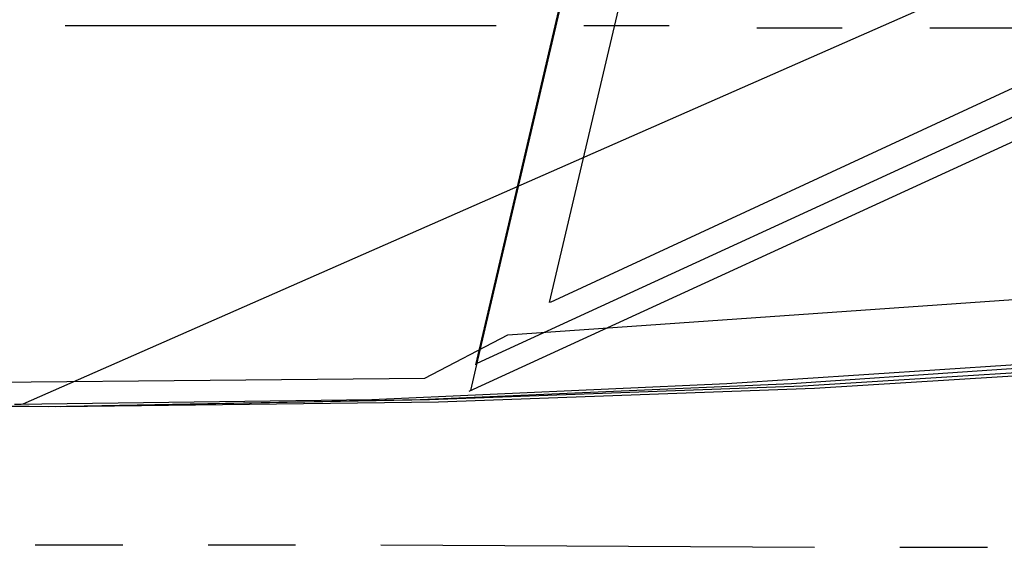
# Model space of a CAD drawing. Header units: feet. Extents: x -79 to 198, y -22 to 181.
# Tile 8 of 256: x 64.62 to 70.31, y 6.74 to 9.79. Entities that reach past the tile are written whole.
import ezdxf

# ---------------------------------------------------------------- set-up
doc = ezdxf.new("R2010")
doc.units = ezdxf.units.FT
doc.layers.add('A-AREA-UNIDAD', color=30, linetype='CONTINUOUS')
doc.layers.add('A-LINEA', color=7, linetype='CONTINUOUS')

msp = doc.modelspace()

# ---------------------------------------------------------------- linework, layer by layer
at = {"layer": 'A-AREA-UNIDAD'}
msp.add_lwpolyline([(41.2, 22.1689), (47.328, 17.6889), (47.552, 17.6889), (50.512, 15.6444), (50.8, 15.6444), (53.84, 13.7244), (56.08, 12.5689), (56.16, 12.0356), (57.472, 10.8444), (59.2, 8.8356), (60.08, 8.2489), (61.088, 7.9289), (63.232, 7.68), (66.96, 7.7156), (67.44, 7.9644), (73.04, 8.3556), (80.608, 9.6)], dxfattribs=at)
at = {"layer": 'A-LINEA'}
for p, q in [((67.6863, 8.1531), (121.5282, 33.0731)), ((67.2638, 7.8013), (121.7722, 32.846)), ((67.2173, 7.6394), (121.8893, 32.7413)), ((64.6373, 7.5663), (121.8893, 32.7279)), ((68.0933, 9.9111), (67.68, 8.1511)), ((67.7467, 9.8978), (67.2533, 7.7911)), ((64.88, 9.7511), (67.3733, 9.7511)), ((67.88, 9.7511), (68.3733, 9.7511)), ((68.88, 9.7378), (69.3733, 9.7378)), ((69.88, 9.7378), (72.3733, 9.7378)), ((64.7067, 6.7511), (65.2133, 6.7511)), ((65.7067, 6.7511), (66.2133, 6.7511)), ((66.7067, 6.7511), (69.2133, 6.7378)), ((69.7067, 6.7378), (70.2133, 6.7378))]:
    msp.add_line(p, q, dxfattribs=at)
for points in [[(67.2267, 7.6444), (67.2667, 7.8178), (67.76, 9.9244), (68.1067, 9.9378), (69.9867, 17.8978), (72.5733, 17.2844), (72.7333, 17.9244), (80.72, 16.0444), (83.12, 15.4711), (87.16, 14.5111), (90.12, 27.0044), (94.6533, 25.9244), (94.8133, 26.5778), (97.52, 25.9378), (103.5333, 24.5111), (107.3733, 40.7511), (107.64, 40.6978), (108.9733, 40.3778), (112.68, 39.4978), (119.16, 37.9644), (119.2267, 38.2978), (125.3067, 36.8578)], [(45.36, 9.0844), (48.3733, 8.6711), (51.4, 8.3244), (54.4267, 8.0444), (57.4667, 7.8178), (60.4933, 7.6444), (62.64, 7.5778), (64.7867, 7.5511), (66.9333, 7.5911), (69.08, 7.6844), (71.2267, 7.8311), (73.36, 8.0311), (75.4933, 8.2844)], [(45.9067, 9.0044), (48.8133, 8.6178), (51.7333, 8.2978), (54.6533, 8.0178), (57.5733, 7.8044), (60.4933, 7.6444), (62.68, 7.5644), (64.8533, 7.5511), (67.04, 7.5778), (69.2133, 7.6578), (71.3867, 7.7911), (73.56, 7.9778), (75.7333, 8.2044)], [(45.9067, 9.0044), (48.8133, 8.6178), (51.7333, 8.2978), (54.6533, 8.0178), (57.5733, 7.8044), (60.4933, 7.6444), (62.68, 7.5644), (64.8533, 7.5511), (67.04, 7.5778), (69.2133, 7.6578), (71.3867, 7.7911), (73.56, 7.9778), (75.7333, 8.2044)], [(46.24, 8.9511), (49.08, 8.5911), (51.9333, 8.2711), (54.7867, 8.0044), (57.64, 7.8044), (60.4933, 7.6444), (62.6667, 7.5778), (64.8267, 7.5511), (66.9867, 7.5911), (69.1467, 7.6711), (71.3067, 7.8044), (73.4533, 8.0044), (75.6133, 8.2444)], [(64.6, 7.5644), (66.6533, 7.5911), (68.7067, 7.6844), (70.76, 7.8178), (72.8, 8.0044), (74.84, 8.2444)], [(64.5867, 7.5644), (64.6267, 7.5644)]]:
    msp.add_lwpolyline(points, dxfattribs=at)

doc.saveas('drawing.dxf')
